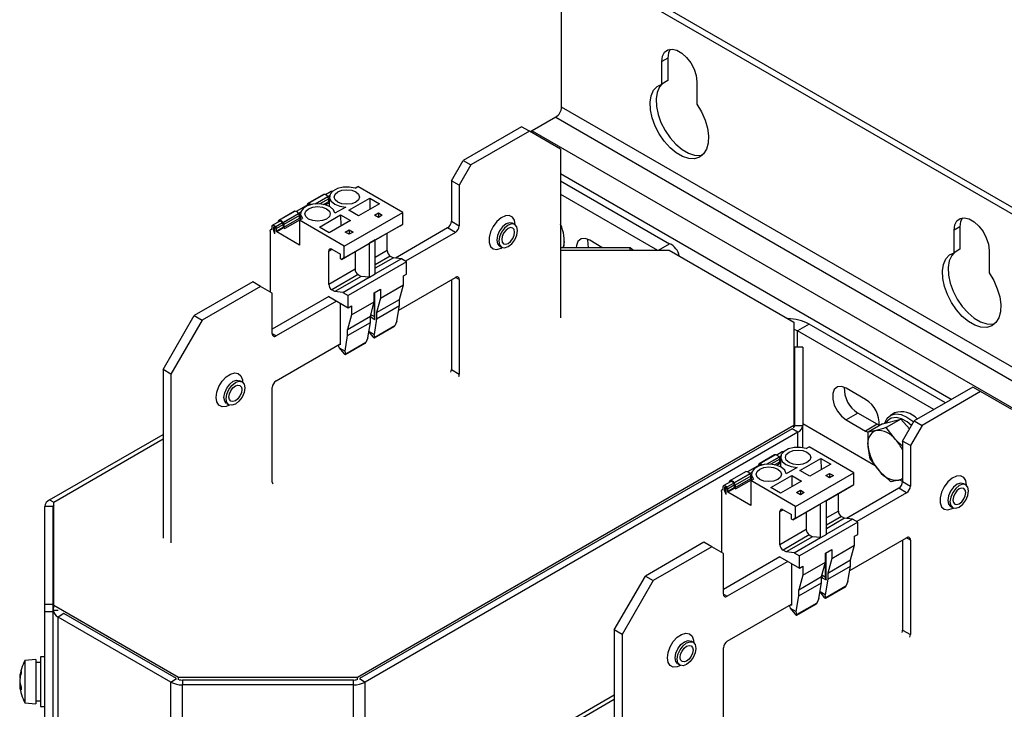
# Model space of a CAD drawing. Header units: millimetres. Extents: x 5 to 414, y 6 to 290.
# Tile 19 of 45: x 235 to 271, y 220 to 245. Entities that reach past the tile are written whole.
import ezdxf

# ---------------------------------------------------------------- set-up
doc = ezdxf.new("R2010")
doc.units = ezdxf.units.MM

msp = doc.modelspace()

# ---------------------------------------------------------------- linework, layer by layer
at = {"color": 7, "linetype": 'Continuous', "lineweight": 25}
for p, q in [((312.648, 214.591), (255.1602, 247.778)), ((254.6653, 242.2664), (254.6653, 247.4922)), ((312.4359, 214.4686), (254.9481, 247.6556)), ((258.519, 244.0427), (258.3069, 243.9202)), ((258.3069, 243.1037), (258.3069, 243.9202)), ((258.519, 244.0427), (258.519, 243.2261)), ((258.519, 243.2261), (258.3069, 243.1037)), ((259.5797, 243.1854), (259.5797, 242.3689)), ((276.3378, 229.7551), (254.6653, 242.2664)), ((254.4531, 241.8989), (253.6046, 241.4091)), ((254.4531, 241.8989), (275.9845, 229.4691)), ((253.2157, 241.5531), (251.0944, 240.3285)), ((253.4985, 241.3898), (251.3772, 240.1652)), ((253.4985, 241.3898), (253.2157, 241.5531)), ((254.6299, 240.7365), (253.4985, 241.3898)), ((253.5349, 241.3688), (253.595, 241.4034)), ((253.6046, 241.4091), (253.5398, 241.366)), ((253.6046, 241.4091), (275.9845, 228.4894)), ((254.6299, 240.7365), (254.6299, 234.6124)), ((250.6701, 239.5936), (251.0944, 240.3285)), ((251.0944, 240.3285), (251.3772, 240.1652)), ((251.3772, 240.1652), (250.953, 239.4303)), ((268.8134, 231.6495), (254.6299, 239.8374)), ((250.953, 239.4303), (250.6701, 239.5936)), ((250.6701, 239.5936), (250.6701, 238.1238)), ((254.6299, 239.5925), (258.5897, 237.3065)), ((246.299, 239.1999), (246.0999, 239.085)), ((247.1732, 239.3221), (247.276, 239.3814)), ((248.9023, 238.4426), (247.276, 239.3814)), ((250.953, 239.4303), (250.953, 237.9606)), ((254.6299, 239.1026), (258.1513, 237.0698)), ((246.0252, 239.0919), (245.4595, 238.7654)), ((245.4748, 238.7703), (246.0405, 239.0969)), ((245.7232, 238.75), (246.1834, 239.0157)), ((246.1871, 239.0112), (245.7364, 238.751)), ((246.2153, 238.9383), (245.8907, 238.7508)), ((246.0247, 238.7324), (246.2153, 238.8425)), ((246.2376, 238.79), (246.1034, 238.7125)), ((246.1871, 239.0112), (246.1834, 239.0157)), ((246.2473, 239.0484), (246.1857, 239.0129)), ((246.2414, 238.9671), (246.2143, 238.9514)), ((246.2153, 238.8425), (246.2153, 238.9383)), ((246.2153, 238.8588), (246.2393, 238.8726)), ((246.2386, 238.8396), (246.2178, 238.8276)), ((246.2422, 239.0063), (246.2348, 238.6599)), ((246.943, 238.5205), (247.7067, 238.9614)), ((248.0609, 238.7569), (247.2972, 238.316)), ((247.7067, 238.9614), (248.0609, 238.7569)), ((247.7067, 238.9614), (247.7127, 238.5559)), ((244.9645, 238.4796), (244.3988, 238.1531)), ((244.4141, 238.158), (244.9798, 238.4846)), ((244.5571, 238.0768), (245.1228, 238.4034)), ((245.1264, 238.3989), (244.5607, 238.0723)), ((245.4859, 238.7305), (245.0393, 238.4727)), ((245.1264, 238.3989), (245.1228, 238.4034)), ((245.1867, 238.4361), (245.125, 238.4005)), ((245.1815, 238.394), (245.1767, 238.1696)), ((245.4375, 238.7293), (245.4375, 238.7026)), ((246.8371, 238.6382), (246.4421, 238.4102)), ((246.781, 237.218), (248.9023, 238.4426)), ((247.2972, 238.316), (246.943, 238.5205)), ((247.877, 238.3405), (248.0185, 238.4222)), ((248.0185, 238.4222), (248.1599, 238.3405)), ((248.0185, 238.4222), (248.0185, 238.2589)), ((248.9023, 238.018), (248.9023, 238.4426)), ((244.4252, 238.1182), (244.1777, 237.9753)), ((244.5383, 238.0618), (244.2908, 237.919)), ((244.3769, 238.117), (244.3769, 238.0903)), ((244.5571, 238.0768), (244.5607, 238.0723)), ((245.1547, 238.326), (244.589, 237.9994)), ((244.589, 237.9036), (245.1547, 238.2302)), ((245.1769, 238.1777), (244.6173, 237.8546)), ((245.1807, 238.3548), (245.1536, 238.3391)), ((245.1547, 238.2302), (245.1547, 238.326)), ((245.1547, 238.2465), (245.1787, 238.2603)), ((245.1547, 238.1568), (245.2575, 238.2162)), ((245.1547, 238.1568), (245.1547, 237.2586)), ((246.781, 237.218), (245.1547, 238.1568)), ((245.178, 238.2273), (245.1572, 238.2153)), ((245.8823, 237.9082), (246.646, 238.3491)), ((247.0002, 238.1446), (246.2365, 237.7037)), ((246.646, 238.3491), (247.0002, 238.1446)), ((246.646, 238.3491), (246.6521, 237.9436)), ((248.0185, 238.2589), (247.877, 238.3405)), ((248.1599, 238.3405), (248.0185, 238.2589)), ((250.6701, 238.1238), (250.953, 237.9606)), ((252.9668, 238.0029), (252.889, 238.0478)), ((244.094, 237.7642), (244.094, 235.5524)), ((244.1577, 237.8483), (244.123, 237.8283)), ((244.1577, 237.8342), (244.1577, 237.9438)), ((244.2233, 237.9198), (244.2072, 237.9105)), ((244.2072, 237.9105), (244.2072, 237.8056)), ((244.2072, 237.8056), (244.2637, 237.8383)), ((244.2637, 237.6598), (244.2072, 237.8056)), ((244.2074, 237.9132), (244.2187, 237.9198)), ((244.2637, 237.6598), (244.2637, 237.8779)), ((244.5607, 237.9969), (244.3132, 237.854)), ((244.3132, 237.7607), (244.5607, 237.9036)), ((244.3132, 237.854), (244.3132, 237.7607)), ((244.5748, 237.8791), (244.3274, 237.7362)), ((245.1547, 237.2586), (244.3274, 237.7362)), ((244.5607, 237.9969), (244.5607, 237.9036)), ((244.6173, 237.8546), (244.5748, 237.8791)), ((244.589, 237.9994), (244.589, 237.9036)), ((246.2365, 237.7037), (245.8823, 237.9082)), ((246.781, 236.7934), (248.9023, 238.018)), ((246.8164, 237.7282), (246.9578, 237.8098)), ((246.9578, 237.6466), (246.8164, 237.7282)), ((246.9578, 237.8098), (247.0992, 237.7282)), ((246.9578, 237.8098), (246.9578, 237.6466)), ((247.0992, 237.7282), (246.9578, 237.6466)), ((247.9053, 237.4424), (248.8033, 237.9608)), ((248.3367, 237.0544), (248.3367, 237.6914)), ((250.5287, 237.8789), (248.6342, 236.7852)), ((248.8033, 237.9608), (248.9023, 238.018)), ((250.8115, 237.7156), (249.0049, 236.6727)), ((250.8115, 237.7156), (250.5287, 237.8789)), ((269.1256, 237.9196), (268.9135, 237.7971)), ((268.9135, 236.9806), (268.9135, 237.7971)), ((269.1256, 237.9196), (269.1256, 237.1031)), ((247.6366, 237.2873), (247.6932, 237.3199)), ((247.9053, 237.4424), (247.6932, 237.3199)), ((247.6932, 236.0828), (247.6932, 237.3199)), ((247.9053, 236.2053), (247.9053, 237.4424)), ((256.1321, 237.1739), (255.6906, 237.4288)), ((246.2153, 237.0383), (246.3285, 237.1036)), ((246.2153, 235.8298), (246.2153, 237.0383)), ((246.3285, 237.1036), (246.6396, 236.924)), ((246.682, 236.7362), (247.6366, 237.2873)), ((246.781, 236.7934), (246.781, 237.218)), ((247.1699, 237.0178), (247.1699, 236.3809)), ((248.3367, 237.0544), (247.9053, 236.8054)), ((252.411, 237.2198), (252.4888, 237.1749)), ((254.6299, 237.1739), (257.1537, 237.1739)), ((254.6299, 237.0698), (258.5756, 237.0698)), ((257.1537, 237.0698), (257.1537, 237.1739)), ((257.1537, 237.1739), (257.2813, 237.0698)), ((258.1796, 237.0698), (258.5897, 237.3065)), ((258.5756, 237.0698), (263.101, 234.4573)), ((269.1256, 237.1031), (268.9135, 236.9806)), ((270.1863, 237.0624), (270.1863, 236.2458)), ((246.6396, 236.7607), (246.6396, 236.924)), ((246.682, 236.7362), (246.6396, 236.7607)), ((246.781, 236.7934), (246.682, 236.7362)), ((249.0438, 236.6503), (246.9224, 235.4256)), ((248.4498, 236.8584), (247.9053, 236.5441)), ((248.5629, 236.7931), (247.9053, 236.4135)), ((248.8517, 236.7611), (247.9053, 236.2148)), ((248.4498, 236.8584), (248.5629, 236.7931)), ((248.8517, 236.7611), (248.5629, 236.7931)), ((249.0438, 236.6503), (248.8517, 236.7611)), ((249.0438, 236.2053), (249.0438, 236.6503)), ((247.1699, 236.3809), (246.2153, 235.8298)), ((243.4576, 235.9199), (241.3363, 234.6952)), ((243.7405, 235.7566), (243.4576, 235.9199)), ((247.2831, 236.1849), (246.3285, 235.6338)), ((247.3962, 236.1196), (246.4416, 235.5685)), ((246.7303, 235.5365), (247.6849, 236.0876)), ((247.2831, 236.1849), (247.3962, 236.1196)), ((247.6849, 236.0876), (247.3962, 236.1196)), ((247.6849, 236.0876), (247.6932, 236.0828)), ((247.9053, 236.2053), (247.6932, 236.0828)), ((248.7549, 234.8952), (250.8115, 236.0825)), ((248.9236, 236.1359), (249.0438, 236.2053)), ((248.9236, 235.8092), (248.9236, 236.1359)), ((250.6701, 236.0009), (250.6701, 232.7347)), ((250.953, 236.0009), (250.8115, 236.0825)), ((250.953, 236.0009), (250.953, 232.5714)), ((243.7405, 235.7566), (241.6191, 234.532)), ((244.1647, 235.5116), (243.7405, 235.7566)), ((246.4416, 235.5685), (246.3285, 235.6338)), ((246.7303, 235.5365), (246.4416, 235.5685)), ((246.7303, 235.5365), (246.9224, 235.4256)), ((247.87, 235.5276), (248.0962, 235.6583)), ((247.87, 235.201), (247.87, 235.5276)), ((247.8912, 234.5518), (247.8912, 235.5399)), ((248.0962, 235.3316), (248.9236, 235.8092)), ((248.0962, 235.6583), (248.0962, 235.3316)), ((248.7821, 235.2814), (248.9236, 235.8092)), ((244.1647, 234.0418), (244.1647, 235.5116)), ((246.2153, 235.3888), (244.1647, 234.2051)), ((246.4982, 235.2256), (244.3061, 233.9601)), ((246.2153, 235.3888), (246.9224, 234.9806)), ((246.9224, 234.9806), (246.9224, 235.4256)), ((247.0427, 234.7234), (247.87, 235.201)), ((247.7285, 234.6732), (247.87, 235.201)), ((247.8629, 235.1746), (247.8629, 234.6574)), ((248.0962, 235.3316), (247.9548, 234.8038)), ((247.9548, 234.8038), (248.7821, 235.2814)), ((248.7821, 235.058), (248.7821, 235.2814)), ((246.6325, 235.148), (246.6325, 233.6374)), ((246.9224, 234.9806), (247.0427, 235.05)), ((247.0427, 235.05), (247.0427, 234.7234)), ((247.9548, 234.5804), (248.7821, 235.058)), ((248.6874, 234.4921), (248.7821, 235.058)), ((240.2049, 232.7357), (241.3363, 234.6952)), ((241.6191, 234.532), (240.4878, 232.5724)), ((241.3363, 234.6952), (241.6191, 234.532)), ((247.0427, 234.7234), (246.9012, 234.1956)), ((246.9012, 234.1956), (247.7285, 234.6732)), ((247.7285, 234.4498), (247.7285, 234.6732)), ((247.7338, 234.6929), (247.7498, 234.6335)), ((247.8629, 234.6574), (247.7429, 234.7267)), ((247.7498, 234.6335), (247.8912, 234.5518)), ((247.9548, 234.5804), (247.8601, 234.0145)), ((247.8629, 234.6574), (247.8912, 234.5518)), ((247.9548, 234.8038), (247.9548, 234.5804)), ((248.6874, 234.4921), (248.6146, 234.3221)), ((263.101, 234.4573), (263.101, 230.7018)), ((246.9012, 233.9722), (247.7285, 234.4498)), ((246.9012, 233.9722), (246.9012, 234.1956)), ((247.6338, 233.8839), (247.7285, 234.4498)), ((247.6712, 234.1075), (247.816, 233.9279)), ((247.8601, 234.0145), (247.6737, 234.1221)), ((247.8818, 233.8865), (248.5946, 234.298)), ((248.6146, 234.3221), (247.8853, 233.9011)), ((263.6526, 234.3838), (263.2283, 234.1389)), ((268.177, 231.282), (263.2283, 234.1389)), ((263.2283, 233.5548), (263.2283, 234.1389)), ((268.6013, 231.527), (263.6526, 234.3838)), ((244.1647, 234.0418), (244.3061, 233.9601)), ((246.8065, 233.4063), (246.9012, 233.9722)), ((247.6338, 233.8839), (247.561, 233.7139)), ((247.8853, 233.9011), (247.8601, 234.0145)), ((244.3061, 232.3271), (246.6325, 233.67)), ((246.5618, 233.6292), (246.5618, 233.6128)), ((246.5702, 233.5787), (246.5934, 233.5293)), ((246.5934, 233.5293), (246.8065, 233.4063)), ((246.5934, 233.5293), (246.7625, 233.3196)), ((246.6042, 233.6537), (246.6325, 233.6374)), ((246.8317, 233.2928), (246.8065, 233.4063)), ((246.8282, 233.2783), (247.541, 233.6898)), ((247.561, 233.7139), (246.8317, 233.2928)), ((263.1229, 233.5548), (263.1229, 230.7045)), ((263.4229, 233.5548), (263.1229, 233.5548)), ((263.4229, 233.5548), (263.4229, 230.7045)), ((240.4878, 232.5724), (240.2049, 232.7357)), ((240.2049, 232.7357), (240.2049, 226.6116)), ((250.6701, 232.7347), (250.953, 232.5714)), ((240.4878, 232.5724), (240.4878, 226.4483)), ((243.0673, 232.288), (242.9895, 232.3329)), ((244.1647, 228.6526), (244.1647, 232.0821)), ((265.7032, 231.6486), (264.9961, 232.0569)), ((269.5923, 232.0991), (267.471, 230.8745)), ((269.8751, 231.9358), (269.5923, 232.0991)), ((269.8751, 231.9358), (267.7538, 230.7112)), ((271.0065, 231.2824), (269.8751, 231.9358)), ((242.5115, 231.505), (242.5893, 231.4601)), ((263.1229, 230.9212), (263.101, 230.9287)), ((265.4204, 231.1586), (264.9961, 230.9137)), ((264.9961, 230.9137), (265.7032, 230.5055)), ((266.1275, 230.7504), (265.4204, 231.1586)), ((266.3168, 230.7682), (266.9799, 230.9354)), ((266.9799, 230.9354), (266.4541, 230.6318)), ((266.7579, 231.1611), (266.6023, 231.0713)), ((266.9799, 230.9354), (267.3019, 230.5816)), ((263.101, 230.7018), (247.2619, 221.558)), ((263.035, 230.582), (247.3279, 221.5145)), ((263.2471, 230.4596), (263.035, 230.582)), ((263.101, 230.6201), (263.101, 230.7018)), ((263.1229, 230.7045), (263.4229, 230.7045)), ((266.0559, 229.2404), (263.4229, 230.7604)), ((263.4229, 229.8979), (263.4229, 230.7045)), ((266.1275, 230.7504), (265.7032, 230.5055)), ((266.3168, 230.7682), (265.7909, 230.4646)), ((266.1937, 230.7173), (266.1275, 230.7504)), ((266.7863, 230.1999), (266.4541, 230.6318)), ((267.0467, 230.1396), (267.471, 230.8745)), ((267.2527, 230.6327), (267.3054, 230.5877)), ((267.7538, 230.7112), (267.3295, 229.9763)), ((267.471, 230.8745), (267.7538, 230.7112)), ((236.0849, 228.0049), (240.2049, 230.3834)), ((236.231, 227.926), (240.2049, 230.2201)), ((263.2471, 230.4596), (247.54, 221.392)), ((263.2471, 229.9119), (263.2471, 230.4596)), ((265.7032, 230.5055), (265.7993, 230.4609)), ((265.7915, 229.9491), (265.7909, 230.4646)), ((267.0467, 229.9559), (266.7863, 230.1999)), ((263.5498, 229.8681), (263.6526, 229.9274)), ((265.2789, 228.9886), (263.6526, 229.9274)), ((265.8718, 229.4797), (265.7915, 229.9491)), ((267.3295, 229.9763), (267.0467, 230.1396)), ((267.0467, 230.1396), (267.0467, 228.6698)), ((267.3295, 229.9763), (267.3295, 228.5066)), ((262.4018, 229.6379), (261.8361, 229.3114)), ((261.8514, 229.3163), (262.4171, 229.6429)), ((262.0998, 229.296), (262.56, 229.5617)), ((262.5636, 229.5572), (262.113, 229.297)), ((262.5919, 229.4843), (262.2673, 229.2968)), ((262.6756, 229.7459), (262.4765, 229.631)), ((262.5636, 229.5572), (262.56, 229.5617)), ((262.6239, 229.5944), (262.5623, 229.5588)), ((262.6179, 229.5131), (262.5909, 229.4974)), ((262.5919, 229.3885), (262.5919, 229.4843)), ((262.6188, 229.5523), (262.6114, 229.2059)), ((263.3196, 229.0665), (264.0833, 229.5074)), ((264.0833, 229.5074), (264.4375, 229.3029)), ((264.0833, 229.5074), (264.0893, 229.1019)), ((265.8718, 229.4797), (266.204, 229.0478)), ((261.8625, 229.2765), (261.4159, 229.0187)), ((261.8141, 229.2753), (261.8141, 229.2486)), ((262.4013, 229.2784), (262.5919, 229.3885)), ((262.6142, 229.336), (262.48, 229.2585)), ((262.5919, 229.4048), (262.6159, 229.4186)), ((262.6152, 229.3856), (262.5944, 229.3736)), ((263.2137, 229.1842), (262.8187, 228.9562)), ((264.4375, 229.3029), (263.6738, 228.862)), ((261.3411, 229.0256), (260.7754, 228.6991)), ((260.7907, 228.704), (261.3564, 229.0306)), ((260.9337, 228.6228), (261.4993, 228.9494)), ((261.503, 228.9448), (260.9373, 228.6183)), ((261.5313, 228.8719), (260.9656, 228.5454)), ((260.9656, 228.4496), (261.5313, 228.7762)), ((261.503, 228.9448), (261.4993, 228.9494)), ((261.5633, 228.9821), (261.5016, 228.9465)), ((261.5573, 228.9008), (261.5302, 228.8851)), ((261.5313, 228.7762), (261.5313, 228.8719)), ((261.5313, 228.7925), (261.5553, 228.8063)), ((261.5313, 228.7028), (261.6341, 228.7622)), ((261.5546, 228.7733), (261.5338, 228.7613)), ((261.5581, 228.94), (261.5533, 228.7155)), ((262.2589, 228.4542), (263.0226, 228.8951)), ((263.0226, 228.8951), (263.3768, 228.6906)), ((263.0226, 228.8951), (263.0287, 228.4896)), ((263.1576, 227.7639), (265.2789, 228.9886)), ((263.6738, 228.862), (263.3196, 229.0665)), ((264.2536, 228.8865), (264.3951, 228.9681)), ((264.3951, 228.8049), (264.2536, 228.8865)), ((264.3951, 228.9681), (264.5365, 228.8865)), ((264.3951, 228.9681), (264.3951, 228.8049)), ((264.5365, 228.8865), (264.3951, 228.8049)), ((265.2789, 228.564), (265.2789, 228.9886)), ((266.204, 229.0478), (266.6159, 228.6619)), ((267.0467, 228.7623), (266.9077, 228.7225)), ((260.5342, 228.3942), (260.4996, 228.3742)), ((260.5342, 228.3802), (260.5342, 228.4898)), ((260.8018, 228.6642), (260.5543, 228.5213)), ((260.5999, 228.4658), (260.5837, 228.4565)), ((260.5837, 228.4565), (260.5837, 228.3516)), ((260.5837, 228.3516), (260.6403, 228.3843)), ((260.584, 228.4592), (260.5953, 228.4658)), ((260.6403, 228.2058), (260.6403, 228.4238)), ((260.9149, 228.6078), (260.6674, 228.465)), ((260.9373, 228.5429), (260.6898, 228.4)), ((260.6898, 228.3067), (260.9373, 228.4496)), ((260.6898, 228.4), (260.6898, 228.3067)), ((260.9514, 228.4251), (260.704, 228.2822)), ((260.7535, 228.663), (260.7535, 228.6363)), ((260.9337, 228.6228), (260.9373, 228.6183)), ((260.9373, 228.5429), (260.9373, 228.4496)), ((260.9939, 228.4006), (260.9514, 228.4251)), ((260.9656, 228.5454), (260.9656, 228.4496)), ((261.5535, 228.7237), (260.9939, 228.4006)), ((261.5313, 228.7028), (261.5313, 227.8046)), ((263.1576, 227.7639), (261.5313, 228.7028)), ((262.6131, 228.2497), (262.2589, 228.4542)), ((263.3768, 228.6906), (262.6131, 228.2497)), ((263.1576, 227.3393), (265.2789, 228.564)), ((264.2819, 227.9884), (265.1799, 228.5068)), ((266.9053, 228.4249), (265.0108, 227.3312)), ((265.1799, 228.5068), (265.2789, 228.564)), ((267.1881, 228.2616), (266.9053, 228.4249)), ((267.0467, 228.6684), (266.9379, 228.7312)), ((267.0467, 228.6698), (267.3295, 228.5066)), ((269.3434, 228.5489), (269.2656, 228.5938)), ((260.4706, 228.3101), (260.4706, 226.0984)), ((260.6403, 228.2058), (260.5837, 228.3516)), ((261.5313, 227.8046), (260.704, 228.2822)), ((263.193, 228.2742), (263.3344, 228.3558)), ((263.3344, 228.1926), (263.193, 228.2742)), ((263.3344, 228.3558), (263.4758, 228.2742)), ((263.3344, 228.3558), (263.3344, 228.1926)), ((263.4758, 228.2742), (263.3344, 228.1926)), ((264.7132, 227.6004), (264.7132, 228.2374)), ((267.1881, 228.2616), (265.3815, 227.2187)), ((236.2092, 227.76), (235.9092, 227.76)), ((235.9092, 224.2169), (235.9092, 227.76)), ((236.0849, 228.0049), (236.231, 227.9206)), ((236.2092, 224.2169), (236.2092, 227.76)), ((236.231, 224.1705), (236.231, 227.926)), ((263.0586, 227.2822), (264.0132, 227.8333)), ((263.1576, 227.3393), (263.1576, 227.7639)), ((264.0132, 227.8333), (264.0698, 227.8659)), ((264.2819, 227.9884), (264.0698, 227.8659)), ((264.0698, 226.6288), (264.0698, 227.8659)), ((264.2819, 226.7513), (264.2819, 227.9884)), ((268.7876, 227.7658), (268.8654, 227.7209)), ((262.5919, 227.5843), (262.7051, 227.6496)), ((262.5919, 226.3758), (262.5919, 227.5843)), ((262.7051, 227.6496), (263.0162, 227.47)), ((263.0162, 227.3067), (263.0162, 227.47)), ((263.1576, 227.3393), (263.0586, 227.2822)), ((263.5465, 227.5638), (263.5465, 226.9268)), ((264.7132, 227.6004), (264.2819, 227.3514)), ((264.8264, 227.4044), (264.2819, 227.0901)), ((264.9395, 227.3391), (264.2819, 226.9595)), ((264.8264, 227.4044), (264.9395, 227.3391)), ((265.2283, 227.3071), (264.9395, 227.3391)), ((263.0586, 227.2822), (263.0162, 227.3067)), ((265.4204, 227.1962), (263.299, 225.9716)), ((265.2283, 227.3071), (264.2819, 226.7608)), ((265.4204, 227.1962), (265.2283, 227.3071)), ((265.4204, 226.7512), (265.4204, 227.1962)), ((263.5465, 226.9268), (262.5919, 226.3758)), ((263.6597, 226.7309), (262.7051, 226.1798)), ((263.7728, 226.6656), (262.8182, 226.1145)), ((263.1069, 226.0825), (264.0615, 226.6336)), ((263.6597, 226.7309), (263.7728, 226.6656)), ((264.0615, 226.6336), (263.7728, 226.6656)), ((264.0615, 226.6336), (264.0698, 226.6288)), ((264.2819, 226.7513), (264.0698, 226.6288)), ((265.1315, 225.4412), (267.1881, 226.6285)), ((265.3001, 226.6819), (265.4204, 226.7512)), ((265.3001, 226.3552), (265.3001, 226.6819)), ((267.3295, 226.5469), (267.1881, 226.6285)), ((259.8342, 226.4659), (257.7129, 225.2412)), ((260.1171, 226.3026), (257.9957, 225.078)), ((260.1171, 226.3026), (259.8342, 226.4659)), ((260.5413, 226.0576), (260.1171, 226.3026)), ((264.4728, 225.8776), (265.3001, 226.3552)), ((265.1587, 225.8274), (265.3001, 226.3552)), ((267.0467, 226.5469), (267.0467, 223.2807)), ((267.3295, 226.5469), (267.3295, 223.1174)), ((260.5413, 224.5878), (260.5413, 226.0576)), ((262.5919, 225.9348), (260.5413, 224.751)), ((262.5919, 225.9348), (263.299, 225.5266)), ((262.8182, 226.1145), (262.7051, 226.1798)), ((263.1069, 226.0825), (262.8182, 226.1145)), ((263.1069, 226.0825), (263.299, 225.9716)), ((263.299, 225.5266), (263.299, 225.9716)), ((264.2466, 226.0736), (264.4728, 226.2043)), ((264.2466, 225.747), (264.2466, 226.0736)), ((264.2678, 225.0978), (264.2678, 226.0859)), ((264.4728, 226.2043), (264.4728, 225.8776)), ((236.2138, 223.9973), (236.2138, 225.7729)), ((236.231, 225.7729), (236.2138, 225.7729)), ((262.8748, 225.7716), (260.6827, 224.5061)), ((263.0091, 225.694), (263.0091, 224.1834)), ((263.299, 225.5266), (263.4192, 225.596)), ((263.4192, 225.2694), (264.2466, 225.747)), ((263.4192, 225.596), (263.4192, 225.2694)), ((264.1051, 225.2192), (264.2466, 225.747)), ((264.2395, 225.7206), (264.2395, 225.2034)), ((264.4728, 225.8776), (264.3314, 225.3498)), ((264.3314, 225.3498), (265.1587, 225.8274)), ((264.3314, 225.1264), (265.1587, 225.604)), ((265.064, 225.0381), (265.1587, 225.604)), ((265.1587, 225.604), (265.1587, 225.8274)), ((256.5815, 223.2816), (257.7129, 225.2412)), ((257.7129, 225.2412), (257.9957, 225.078)), ((263.4192, 225.2694), (263.2778, 224.7416)), ((263.2778, 224.7416), (264.1051, 225.2192)), ((264.1051, 224.9958), (264.1051, 225.2192)), ((264.1104, 225.2389), (264.1264, 225.1795)), ((264.2395, 225.2034), (264.1195, 225.2727)), ((264.1264, 225.1795), (264.2678, 225.0978)), ((264.2395, 225.2034), (264.2678, 225.0978)), ((264.3314, 225.3498), (264.3314, 225.1264)), ((257.9957, 225.078), (256.8644, 223.1184)), ((263.2778, 224.5182), (264.1051, 224.9958)), ((264.0104, 224.4299), (264.1051, 224.9958)), ((264.3314, 225.1264), (264.2367, 224.5605)), ((264.2584, 224.4325), (264.9712, 224.844)), ((264.9912, 224.8681), (264.2619, 224.4471)), ((265.064, 225.0381), (264.9912, 224.8681)), ((260.5413, 224.5878), (260.6827, 224.5061)), ((263.1831, 223.9523), (263.2778, 224.5182)), ((263.2778, 224.5182), (263.2778, 224.7416)), ((264.0478, 224.6535), (264.1926, 224.4739)), ((264.2367, 224.5605), (264.0503, 224.6681)), ((264.2619, 224.4471), (264.2367, 224.5605)), ((235.9092, 224.2169), (236.2092, 224.2169)), ((235.9092, 223.9382), (235.9092, 224.2169)), ((236.2092, 224.2169), (236.2092, 223.9382)), ((240.7565, 221.558), (236.231, 224.1705)), ((236.231, 224.0889), (236.231, 224.1705)), ((260.6827, 222.873), (263.0091, 224.216)), ((262.9384, 224.1752), (262.9384, 224.1588)), ((262.9468, 224.1247), (262.97, 224.0753)), ((262.9808, 224.1997), (263.0091, 224.1834)), ((263.2048, 223.8242), (263.9176, 224.2358)), ((263.9376, 224.2598), (263.2083, 223.8388)), ((264.0104, 224.4299), (263.9376, 224.2598)), ((236.2092, 223.9382), (235.9092, 223.9382)), ((235.9092, 187.5205), (235.9092, 223.9382)), ((236.2092, 187.5205), (236.2092, 223.9382)), ((236.2138, 187.6613), (236.2138, 223.9973)), ((236.2138, 223.9973), (236.3896, 223.9973)), ((236.6017, 223.8749), (236.3896, 223.7524)), ((236.3896, 187.4163), (236.3896, 223.7524)), ((240.4783, 221.392), (236.3896, 223.7524)), ((240.6904, 221.5145), (236.6017, 223.8749)), ((262.97, 224.0753), (263.1831, 223.9523)), ((262.97, 224.0753), (263.139, 223.8656)), ((263.2083, 223.8388), (263.1831, 223.9523)), ((256.8644, 223.1184), (256.5815, 223.2816)), ((256.5815, 223.2816), (256.5815, 217.1576)), ((256.8644, 223.1184), (256.8644, 216.9943)), ((267.0467, 223.2807), (267.3295, 223.1174)), ((259.4439, 222.834), (259.3661, 222.8789)), ((235.9092, 222.3057), (235.7492, 222.3057)), ((235.7492, 222.3057), (235.7492, 220.5057)), ((260.5413, 219.1986), (260.5413, 222.6281)), ((235.5892, 222.2057), (235.1892, 222.1757)), ((235.1892, 222.1757), (235.1892, 220.6357)), ((235.5892, 222.2057), (235.5892, 220.6057)), ((235.7492, 222.1057), (235.5892, 222.1057)), ((258.8881, 222.051), (258.9659, 222.0061)), ((236.2138, 221.8057), (236.2092, 221.8057)), ((235.0081, 221.5388), (234.9977, 221.5418)), ((235.0005, 221.3825), (234.9977, 221.3824)), ((235.0258, 221.2778), (234.9977, 221.2697)), ((235.0135, 221.5697), (235.0005, 221.5722)), ((235.0117, 221.3269), (235.0005, 221.3281)), ((235.0304, 221.264), (235.0005, 221.2566)), ((240.4783, 221.392), (240.6904, 221.5145)), ((240.4783, 184.6477), (240.4783, 221.392)), ((247.2619, 221.558), (240.7565, 221.558)), ((240.7565, 221.4764), (240.7565, 221.558)), ((240.9026, 221.4638), (240.9026, 221.2906)), ((247.1158, 221.4638), (240.9026, 221.4638)), ((240.9026, 184.5463), (240.9026, 221.2906)), ((247.1158, 221.2906), (240.9026, 221.2906)), ((247.1158, 221.2906), (247.1158, 221.4638)), ((247.1158, 185.1995), (247.1158, 221.2906)), ((247.2619, 221.4764), (247.2619, 221.558)), ((247.3279, 221.5145), (247.54, 221.392)), ((247.54, 185.3009), (247.54, 221.392)), ((236.2092, 221.0057), (236.2138, 221.0057)), ((252.4615, 218.5509), (256.5815, 220.9294)), ((235.1892, 220.6357), (235.5892, 220.6057)), ((235.5892, 220.7057), (235.7492, 220.7057)), ((252.6076, 218.472), (256.5815, 220.7661)), ((235.7492, 220.5057), (235.9092, 220.5057))]:
    msp.add_line(p, q, dxfattribs=at)
at = {"color": 7, "linetype": 'Continuous', "lineweight": 25, "flags": 128}
for points in [[(258.3069, 243.9202), (258.3326, 244.1124), (258.4079, 244.2592), (258.5265, 244.3488), (258.6789, 244.3739), (258.8527, 244.3325), (259.0338, 244.2279), (259.2076, 244.0687), (259.36, 243.8676), (259.4786, 243.6411), (259.5539, 243.4074), (259.5797, 243.1854)], [(258.612, 244.3715), (258.5448, 244.2348), (258.519, 244.0427)], [(259.5797, 242.3689), (259.7476, 242.0905), (259.8777, 241.7965), (259.9639, 241.5006), (260.0021, 241.2167), (259.9906, 240.9581), (259.9298, 240.7371), (259.8227, 240.564), (259.6742, 240.4469), (259.4914, 240.3914), (259.2828, 240.4001), (259.0582, 240.4725), (258.8283, 240.6052), (258.6037, 240.7921), (258.3951, 241.0243), (258.2123, 241.2908), (258.0639, 241.5793), (257.9567, 241.8761), (257.8959, 242.1673), (257.8844, 242.4392), (257.9226, 242.679), (258.0088, 242.8754), (258.1389, 243.0192), (258.3069, 243.1037)], [(258.307, 243.1037), (258.221, 242.9978), (258.1348, 242.8014), (258.0965, 242.5616), (258.1081, 242.2898), (258.1688, 241.9986), (258.276, 241.7018), (258.4245, 241.4133), (258.6073, 241.1467), (258.8159, 240.9145), (259.0404, 240.7277), (259.2704, 240.5949), (259.4949, 240.5225), (259.7035, 240.5139), (259.7917, 240.5316)], [(247.1732, 239.3221), (246.9597, 239.3625), (246.7352, 239.3572), (246.5282, 239.3068), (246.3649, 239.2177), (246.2661, 239.1012), (246.2442, 238.9721), (246.3022, 238.8468), (246.4325, 238.7411), (246.6187, 238.6685), (246.8371, 238.6382)], [(246.5477, 239.1896), (246.6969, 239.2471), (246.8729, 239.2674), (247.049, 239.2471), (247.1982, 239.1896), (247.2979, 239.1034), (247.3329, 239.0018), (247.2979, 238.9002), (247.1982, 238.814), (247.049, 238.7565), (246.8729, 238.7363), (246.6969, 238.7565), (246.5477, 238.814), (246.448, 238.9002), (246.4129, 239.0018), (246.448, 239.1034), (246.5477, 239.1896)], [(246.4421, 238.4102), (246.3896, 238.5363), (246.2638, 238.6438), (246.0808, 238.719), (245.8637, 238.7524), (245.6401, 238.7398), (245.4384, 238.6828), (245.284, 238.5885), (245.1967, 238.469), (245.1875, 238.3394), (245.2575, 238.2162)], [(245.487, 238.5773), (245.6363, 238.6348), (245.8123, 238.655), (245.9883, 238.6348), (246.1376, 238.5773), (246.2373, 238.4911), (246.2723, 238.3895), (246.2373, 238.2879), (246.1376, 238.2017), (245.9883, 238.1442), (245.8123, 238.1239), (245.6363, 238.1442), (245.487, 238.2017), (245.3873, 238.2879), (245.3523, 238.3895), (245.3873, 238.4911), (245.487, 238.5773)], [(244.5383, 238.0618), (244.5211, 238.0835), (244.5021, 238.1013), (244.4821, 238.1144), (244.4624, 238.122), (244.444, 238.1238), (244.4278, 238.1196), (244.4252, 238.1182)], [(252.988, 237.9922), (252.962, 238.157), (252.8869, 238.2739), (252.7708, 238.3303), (252.6263, 238.3201), (252.469, 238.2443), (252.316, 238.1113), (252.1839, 237.9353), (252.087, 237.7355), (252.0357, 237.5336), (252.0357, 237.3513), (252.087, 237.2086), (252.1839, 237.1207), (252.316, 237.0973), (252.469, 237.1409), (252.5121, 237.1639)], [(252.8897, 238.0473), (252.889, 238.0478), (252.7794, 238.0691), (252.65, 238.0241), (252.5207, 237.9197), (252.411, 237.7718), (252.3377, 237.6029), (252.312, 237.4387), (252.3377, 237.3042), (252.4108, 237.22)], [(268.9135, 237.7971), (268.9392, 237.9893), (269.0145, 238.1361), (269.1331, 238.2257), (269.2855, 238.2509), (269.4593, 238.2095), (269.6404, 238.1049), (269.8142, 237.9456), (269.9666, 237.7446), (270.0852, 237.518), (270.1605, 237.2843), (270.1863, 237.0624)], [(269.2186, 238.2485), (269.1514, 238.1118), (269.1256, 237.9196)], [(244.094, 237.7642), (244.0951, 237.7807), (244.0985, 237.7955), (244.104, 237.8084), (244.1115, 237.8189), (244.1208, 237.8269), (244.1318, 237.8322), (244.1442, 237.8346), (244.1577, 237.8342)], [(244.1581, 237.9517), (244.1673, 237.9668), (244.1804, 237.9767), (244.1965, 237.9809), (244.215, 237.9792), (244.2347, 237.9715), (244.2546, 237.9584), (244.2736, 237.9406), (244.2908, 237.919)], [(244.2074, 237.9132), (244.2119, 237.9174), (244.2175, 237.9196), (244.224, 237.9198), (244.2311, 237.9179), (244.2384, 237.9142), (244.2457, 237.9086), (244.2526, 237.9015), (244.2587, 237.8933)], [(253.0658, 237.784), (253.0401, 237.9185), (252.9668, 238.0029), (252.8571, 238.0242), (252.7278, 237.9792), (252.5984, 237.8748), (252.4888, 237.7269), (252.4155, 237.558), (252.3898, 237.3938), (252.4155, 237.2593), (252.4888, 237.1749), (252.5984, 237.1536), (252.7278, 237.1986), (252.8571, 237.303), (252.9668, 237.4509), (253.0401, 237.6198), (253.0658, 237.784)], [(252.9611, 237.7236), (252.9434, 237.8165), (252.8928, 237.8747), (252.8171, 237.8894), (252.7278, 237.8584), (252.6385, 237.7863), (252.5628, 237.6842), (252.5122, 237.5676), (252.4944, 237.4542), (252.5122, 237.3613), (252.5628, 237.3031), (252.6385, 237.2884), (252.7278, 237.3194), (252.8171, 237.3915), (252.8928, 237.4936), (252.9434, 237.6102), (252.9611, 237.7236)], [(254.7254, 237.1739), (254.7638, 237.293), (254.7713, 237.3879)], [(255.6906, 237.4288), (255.5213, 237.4921), (255.3724, 237.4788), (255.2619, 237.3905), (255.2031, 237.2379), (255.1963, 237.1739)], [(255.65, 237.1739), (255.6274, 237.2843), (255.6243, 237.4619)], [(270.1863, 236.2458), (270.3542, 235.9675), (270.4843, 235.6734), (270.5705, 235.3775), (270.6087, 235.0936), (270.5972, 234.8351), (270.5364, 234.614), (270.4293, 234.4409), (270.2808, 234.3239), (270.098, 234.2684), (269.8894, 234.277), (269.6648, 234.3494), (269.4349, 234.4822), (269.2103, 234.669), (269.0018, 234.9012), (268.8189, 235.1678), (268.6705, 235.4563), (268.5633, 235.7531), (268.5026, 236.0442), (268.491, 236.3161), (268.5292, 236.5559), (268.6154, 236.7523), (268.7455, 236.8961), (268.9135, 236.9806)], [(268.9136, 236.9807), (268.8276, 236.8748), (268.7414, 236.6784), (268.7031, 236.4386), (268.7147, 236.1667), (268.7755, 235.8755), (268.8826, 235.5787), (269.0311, 235.2902), (269.2139, 235.0237), (269.4225, 234.7915), (269.647, 234.6046), (269.877, 234.4719), (270.1015, 234.3995), (270.3101, 234.3908), (270.3983, 234.4086)], [(263.2283, 234.1389), (263.1374, 234.1819), (263.101, 234.1949)], [(242.1297, 231.7238), (242.1556, 231.9186), (242.2308, 232.1222), (242.3469, 232.3127), (242.4914, 232.4693), (242.6487, 232.5752), (242.8017, 232.6188), (242.9338, 232.5953), (243.0307, 232.5075), (243.082, 232.3647), (243.0885, 232.2734)], [(242.4125, 231.7238), (242.4382, 231.888), (242.5115, 232.057), (242.6212, 232.2049), (242.7505, 232.3093), (242.8799, 232.3542), (242.9895, 232.3329), (242.9914, 232.3318)], [(242.4903, 231.6789), (242.516, 231.8431), (242.5893, 232.0121), (242.6989, 232.16), (242.8283, 232.2644), (242.9576, 232.3093), (243.0673, 232.288), (243.1406, 232.2037), (243.1663, 232.0692), (243.1406, 231.905), (243.0673, 231.736), (242.9576, 231.5881), (242.8283, 231.4837), (242.6989, 231.4388), (242.5893, 231.4601), (242.516, 231.5444), (242.4903, 231.6789)], [(242.5949, 231.7393), (242.6127, 231.8527), (242.6633, 231.9693), (242.739, 232.0714), (242.8283, 232.1435), (242.9176, 232.1745), (242.9933, 232.1598), (243.0439, 232.1016), (243.0616, 232.0088), (243.0439, 231.8954), (242.9933, 231.7788), (242.9176, 231.6767), (242.8283, 231.6046), (242.739, 231.5736), (242.6633, 231.5883), (242.6127, 231.6465), (242.5949, 231.7393)], [(264.9961, 232.0569), (264.8268, 232.1201), (264.6779, 232.1068), (264.5674, 232.0185), (264.5086, 231.8659), (264.5086, 231.6674), (264.5674, 231.4469), (264.6779, 231.2311), (264.8268, 231.0459), (264.9961, 230.9137)], [(242.6126, 231.449), (242.4914, 231.396), (242.3469, 231.3858), (242.2308, 231.4422), (242.1556, 231.5591), (242.1297, 231.7238)], [(242.5089, 231.5065), (242.4382, 231.5893), (242.4125, 231.7238)], [(266.3908, 230.7868), (266.3957, 230.802), (266.4866, 230.9716), (266.6224, 231.0822), (266.7947, 231.1268), (266.9926, 231.1026), (267.2036, 231.0111), (267.4146, 230.8582), (267.4455, 230.8304)], [(267.3733, 230.7054), (267.206, 230.8423), (267.0031, 230.9513), (266.8089, 230.9948), (266.6367, 230.9699), (266.4983, 230.8783), (266.4383, 230.7988)], [(263.5498, 229.8681), (263.3363, 229.9085), (263.1118, 229.9032), (262.9048, 229.8528), (262.7415, 229.7637), (262.6427, 229.6472), (262.6208, 229.5181), (262.6788, 229.3928), (262.8091, 229.2871), (262.9953, 229.2145), (263.2137, 229.1842)], [(262.9243, 229.7356), (263.0735, 229.7931), (263.2495, 229.8133), (263.4256, 229.7931), (263.5748, 229.7356), (263.6745, 229.6494), (263.7095, 229.5478), (263.6745, 229.4462), (263.5748, 229.36), (263.4256, 229.3025), (263.2495, 229.2822), (263.0735, 229.3025), (262.9243, 229.36), (262.8246, 229.4462), (262.7895, 229.5478), (262.8246, 229.6494), (262.9243, 229.7356)], [(262.8187, 228.9562), (262.7662, 229.0823), (262.6404, 229.1898), (262.4574, 229.265), (262.2403, 229.2984), (262.0167, 229.2858), (261.815, 229.2288), (261.6606, 229.1345), (261.5733, 229.015), (261.5641, 228.8854), (261.6341, 228.7622)], [(261.8636, 229.1233), (262.0128, 229.1808), (262.1889, 229.201), (262.3649, 229.1808), (262.5141, 229.1233), (262.6139, 229.0371), (262.6489, 228.9355), (262.6139, 228.8339), (262.5141, 228.7477), (262.3649, 228.6902), (262.1889, 228.6699), (262.0128, 228.6902), (261.8636, 228.7477), (261.7639, 228.8339), (261.7289, 228.9355), (261.7639, 229.0371), (261.8636, 229.1233)], [(269.3646, 228.5382), (269.3386, 228.703), (269.2635, 228.8199), (269.1474, 228.8763), (269.0029, 228.8661), (268.8456, 228.7903), (268.6926, 228.6573), (268.5605, 228.4813), (268.4635, 228.2815), (268.4123, 228.0796), (268.4123, 227.8973), (268.4635, 227.7545), (268.5605, 227.6667), (268.6926, 227.6433), (268.8456, 227.6869), (268.8887, 227.7099)], [(260.4706, 228.3101), (260.4717, 228.3267), (260.4751, 228.3415), (260.4806, 228.3543), (260.4881, 228.3649), (260.4974, 228.3729), (260.5084, 228.3782), (260.5208, 228.3806), (260.5342, 228.3802)], [(260.5347, 228.4977), (260.5439, 228.5128), (260.557, 228.5227), (260.5731, 228.5269), (260.5915, 228.5252), (260.6112, 228.5175), (260.6312, 228.5044), (260.6502, 228.4866), (260.6674, 228.465)], [(260.584, 228.4592), (260.5885, 228.4634), (260.5941, 228.4656), (260.6006, 228.4658), (260.6077, 228.4639), (260.615, 228.4602), (260.6223, 228.4546), (260.6291, 228.4475), (260.6353, 228.4393)], [(260.9149, 228.6078), (260.8977, 228.6295), (260.8786, 228.6473), (260.8587, 228.6604), (260.839, 228.668), (260.8206, 228.6698), (260.8044, 228.6656), (260.8018, 228.6642)], [(269.2663, 228.5933), (269.2656, 228.5938), (269.1559, 228.6151), (269.0266, 228.5701), (268.8973, 228.4657), (268.7876, 228.3178), (268.7143, 228.1489), (268.6886, 227.9847), (268.7143, 227.8502), (268.7874, 227.766)], [(269.4424, 228.33), (269.4167, 228.4645), (269.3434, 228.5489), (269.2337, 228.5702), (269.1044, 228.5252), (268.975, 228.4208), (268.8654, 228.2729), (268.7921, 228.104), (268.7664, 227.9398), (268.7921, 227.8053), (268.8654, 227.7209), (268.975, 227.6996), (269.1044, 227.7446), (269.2337, 227.849), (269.3434, 227.9969), (269.4167, 228.1658), (269.4424, 228.33)], [(269.3377, 228.2696), (269.32, 228.3625), (269.2694, 228.4207), (269.1937, 228.4354), (269.1044, 228.4044), (269.0151, 228.3323), (268.9394, 228.2302), (268.8888, 228.1136), (268.871, 228.0002), (268.8888, 227.9073), (268.9394, 227.8491), (269.0151, 227.8344), (269.1044, 227.8654), (269.1937, 227.9375), (269.2694, 228.0396), (269.32, 228.1562), (269.3377, 228.2696)], [(258.5063, 222.2698), (258.5322, 222.4646), (258.6074, 222.6682), (258.7235, 222.8587), (258.868, 223.0153), (259.0253, 223.1212), (259.1783, 223.1647), (259.3104, 223.1413), (259.4073, 223.0535), (259.4586, 222.9107), (259.4651, 222.8194)], [(258.7891, 222.2698), (258.8148, 222.434), (258.8881, 222.603), (258.9978, 222.7509), (259.1271, 222.8553), (259.2565, 222.9002), (259.3661, 222.8789), (259.368, 222.8778)], [(258.8669, 222.2249), (258.8926, 222.3891), (258.9659, 222.5581), (259.0755, 222.706), (259.2049, 222.8104), (259.3342, 222.8553), (259.4439, 222.834), (259.5172, 222.7497), (259.5429, 222.6152), (259.5172, 222.4509), (259.4439, 222.282), (259.3342, 222.1341), (259.2049, 222.0297), (259.0755, 221.9848), (258.9659, 222.0061), (258.8926, 222.0904), (258.8669, 222.2249)], [(258.9715, 222.2853), (258.9893, 222.3987), (259.0399, 222.5153), (259.1156, 222.6174), (259.2049, 222.6895), (259.2942, 222.7205), (259.3699, 222.7058), (259.4205, 222.6476), (259.4382, 222.5548), (259.4205, 222.4414), (259.3699, 222.3248), (259.2942, 222.2226), (259.2049, 222.1506), (259.1156, 222.1195), (259.0399, 222.1343), (258.9893, 222.1925), (258.9715, 222.2853)], [(258.9892, 221.995), (258.868, 221.942), (258.7235, 221.9317), (258.6074, 221.9881), (258.5322, 222.1051), (258.5063, 222.2698)], [(258.8855, 222.0525), (258.8148, 222.1353), (258.7891, 222.2698)], [(235.0005, 221.3281), (235.0043, 221.2982), (235.0081, 221.2727)]]:
    msp.add_lwpolyline(points, dxfattribs=at)
at = {"color": 7, "linetype": 'Continuous', "lineweight": 25}
for centre, radius, start, end in [((254.2047, 242.2873), 0.461, 302.60548, 357.39452), ((246.3232, 239.1525), 0.0532, 65.81294, 116.9896), ((245.4818, 238.7265), 0.0444, 99.07989, 176.38499), ((245.4769, 238.6229), 0.1474, 45.52239, 90.81677), ((246.0446, 239.0581), 0.039, 96.03047, 119.81798), ((246.033, 238.9172), 0.1798, 33.19858, 87.60249), ((246.0927, 238.9326), 0.1228, 2.63929, 39.77207), ((246.278, 238.8457), 0.0627, 182.95512, 230.09025), ((244.9839, 238.4458), 0.039, 96.03047, 119.81798), ((244.9723, 238.3049), 0.1798, 33.19858, 87.60249), ((245.032, 238.3203), 0.1228, 2.63929, 39.77207), ((245.5116, 238.6729), 0.0631, 50.01367, 114.05436), ((244.4211, 238.1142), 0.0444, 99.07989, 176.38499), ((244.4066, 237.9784), 0.1798, 33.19858, 87.60249), ((244.441, 237.992), 0.1198, 2.34774, 35.67873), ((244.4663, 237.9937), 0.1228, 2.63929, 39.77207), ((245.2173, 238.2334), 0.0627, 182.95512, 230.09025), ((250.3631, 238.1378), 0.3074, 302.60548, 357.39452), ((244.2261, 237.9439), 0.0685, 173.48176, 180.10639), ((244.2236, 237.9106), 0.0164, 170.72585, 180.21415), ((244.2342, 237.8767), 0.0296, 2.21361, 34.05086), ((244.1935, 237.8491), 0.1198, 2.34774, 35.67873), ((244.3439, 237.7621), 0.0307, 182.60548, 237.39452), ((244.5914, 237.905), 0.0307, 182.60548, 237.39452), ((244.6504, 237.9064), 0.0615, 182.60548, 237.39452), ((250.6459, 237.9745), 0.3074, 302.60548, 357.39452), ((253.3306, 237.4007), 1.4355, 350.9115, 25.16818), ((246.2843, 237.0494), 0.0699, 50.79671, 189.21404), ((248.5823, 237.0656), 0.2459, 182.60548, 237.39452), ((258.3287, 236.7427), 0.6214, 10.89194, 65.15759), ((247.4156, 236.392), 0.2459, 182.60548, 237.39452), ((250.8667, 236.0148), 0.0873, 350.78596, 129.20329), ((246.461, 235.841), 0.2459, 182.60548, 237.39452), ((262.8468, 232.8763), 1.7094, 61.87432, 88.91241), ((244.2509, 234.0278), 0.0873, 170.78596, 309.20329), ((246.644, 233.6149), 0.0822, 181.48964, 206.15667), ((250.4069, 232.7403), 0.2633, 338.09694, 358.77374), ((244.4718, 232.0681), 0.3074, 122.60548, 177.39452), ((250.6897, 232.577), 0.2633, 338.09694, 358.77374), ((265.9613, 232.0383), 1.0327, 177.13548, 238.41378), ((265.2015, 230.791), 0.9936, 354.46976, 59.67181), ((267.0051, 230.4424), 0.7601, 40.70876, 108.98475), ((263.0098, 230.7064), 0.1131, 323.78651, 359.01139), ((263.1226, 230.7344), 0.3018, 294.37466, 354.3052), ((266.2693, 230.0693), 0.4926, 112.26125, 194.11514), ((266.1454, 229.7373), 0.7904, 35.82404, 94.55403), ((265.532, 229.068), 1.6895, 26.29451, 42.06437), ((267.381, 230.1315), 1.5999, 186.54474, 222.63726), ((262.4212, 229.6041), 0.039, 96.03047, 119.81798), ((262.4096, 229.4632), 0.1798, 33.19858, 87.60249), ((262.4693, 229.4786), 0.1228, 2.63929, 39.77207), ((262.6998, 229.6985), 0.0532, 65.81294, 116.9896), ((261.8584, 229.2725), 0.0444, 99.07989, 176.38499), ((261.8535, 229.1689), 0.1474, 45.52239, 90.81677), ((261.8882, 229.2189), 0.0631, 50.01367, 114.05436), ((262.6546, 229.3917), 0.0627, 182.95512, 230.09025), ((261.3605, 228.9918), 0.039, 96.03047, 119.81798), ((261.3489, 228.8509), 0.1798, 33.19858, 87.60249), ((261.4086, 228.8663), 0.1228, 2.63929, 39.77207), ((261.5939, 228.7794), 0.0627, 182.95512, 230.09025), ((266.8449, 229.5104), 0.7904, 215.82404, 274.55403), ((266.8263, 229.05), 0.3374, 283.94623, 310.77986), ((244.2851, 228.647), 0.1205, 177.32007, 212.67765), ((260.6027, 228.4899), 0.0685, 173.48176, 180.10639), ((260.6002, 228.4566), 0.0164, 170.72585, 180.21415), ((260.6107, 228.4227), 0.0296, 2.21361, 34.05086), ((260.5701, 228.3951), 0.1198, 2.34774, 35.67873), ((260.7977, 228.6602), 0.0444, 99.07989, 176.38499), ((260.7832, 228.5244), 0.1798, 33.19858, 87.60249), ((260.8176, 228.5379), 0.1198, 2.34774, 35.67873), ((260.8429, 228.5397), 0.1228, 2.63929, 39.77207), ((260.968, 228.451), 0.0307, 182.60548, 237.39452), ((261.027, 228.4524), 0.0615, 182.60548, 237.39452), ((266.7397, 228.6838), 0.3074, 302.60548, 357.39452), ((267.0225, 228.5205), 0.3074, 302.60548, 357.39452), ((260.7205, 228.3081), 0.0307, 182.60548, 237.39452), ((236.2094, 227.7301), 0.3018, 114.37466, 174.3052), ((236.3222, 227.7581), 0.1131, 143.78651, 179.01139), ((262.6609, 227.5954), 0.0699, 50.79671, 189.21404), ((264.9589, 227.6116), 0.2459, 182.60548, 237.39452), ((263.7922, 226.938), 0.2459, 182.60548, 237.39452), ((267.2433, 226.5608), 0.0873, 350.78596, 129.20329), ((262.8376, 226.387), 0.2459, 182.60548, 237.39452), ((260.6275, 224.5738), 0.0873, 170.78596, 309.20329), ((263.0205, 224.1609), 0.0822, 181.48964, 206.15667), ((236.5141, 224.0273), 0.3018, 185.6948, 245.62534), ((266.7834, 223.2863), 0.2633, 338.09694, 358.77374), ((267.0663, 223.123), 0.2633, 338.09694, 358.77374), ((260.8484, 222.6141), 0.3074, 122.60548, 177.39452), ((236.5917, 221.4057), 1.6, 151.23293, 174.57363), ((235.9918, 221.4587), 0.9977, 160.26436, 173.47127), ((236.2089, 221.3459), 1.2161, 161.93824, 173.50997), ((235.6039, 221.7593), 0.5524, 176.22629, 183.77371), ((235.4741, 221.5119), 0.4774, 172.74133, 176.4036), ((236.5423, 221.3741), 1.5456, 175.94774, 177.96142), ((236.1552, 221.3345), 1.1585, 175.31145, 177.6302), ((236.1552, 221.477), 1.1585, 182.3698, 184.68855), ((236.5423, 221.4374), 1.5456, 182.03858, 184.05226), ((235.0868, 221.2826), 0.0901, 188.2385, 196.73682), ((236.5917, 221.4057), 1.6, 185.42637, 208.76707), ((235.7038, 221.4964), 0.7124, 189.21434, 203.94714), ((235.483, 221.3368), 0.4891, 189.42727, 208.37018), ((240.8853, 222.1562), 0.8657, 241.95976, 271.1441), ((240.9014, 221.9608), 0.497, 257.0709, 270.12982), ((247.1169, 221.9608), 0.497, 269.87018, 282.9291), ((247.1331, 222.1562), 0.8657, 268.8559, 298.04024), ((236.156, 221.1558), 1.1045, 177.33138, 182.66862)]:
    msp.add_arc(centre, radius, start, end, dxfattribs=at)
for centre, major_axis, ratio, start_param, end_param in [((248.5755, 234.3563), (-0.0047, 0.0628), 0.7151866, 3.4729933, 4.0839398), ((247.8409, 233.9321), (-0.0424, 0.0446), 0.3495549, 1.3410088, 3.6684594), ((247.5219, 233.748), (-0.0047, 0.0628), 0.7151866, 3.4729933, 4.0839398), ((246.7873, 233.3239), (-0.0424, 0.0446), 0.3495549, 1.3410088, 3.6684594), ((264.9521, 224.9022), (-0.0047, 0.0628), 0.7151866, 3.4729933, 4.0839398), ((264.2175, 224.4781), (-0.0424, 0.0446), 0.3495549, 1.3410088, 3.6684594), ((263.8985, 224.294), (-0.0047, 0.0628), 0.7151866, 3.4729933, 4.0839398), ((263.1639, 223.8699), (-0.0424, 0.0446), 0.3495549, 1.3410088, 3.6684594)]:
    msp.add_ellipse(centre, major_axis=major_axis, ratio=ratio, start_param=start_param, end_param=end_param, dxfattribs=at)
for points, knots in [([(266.0827, 230.5252), (266.0032, 230.5066), (265.8978, 230.482), (265.812, 230.468), (265.7909, 230.4646)], [0, 0, 0, 0, 0.7546146, 1, 1, 1, 1]), ([(266.4541, 230.6318), (266.4499, 230.6305), (266.3162, 230.5888), (266.1976, 230.5565), (266.0827, 230.5252)], [0, 0, 0, 0, 0.03144935, 1, 1, 1, 1]), ([(266.9077, 228.7225), (266.8282, 228.7039), (266.7228, 228.6793), (266.637, 228.6653), (266.6159, 228.6619)], [0, 0, 0, 0, 0.75461458, 1, 1, 1, 1])]:
    msp.add_open_spline(points, degree=3, knots=knots, dxfattribs=at)

doc.saveas('drawing.dxf')
